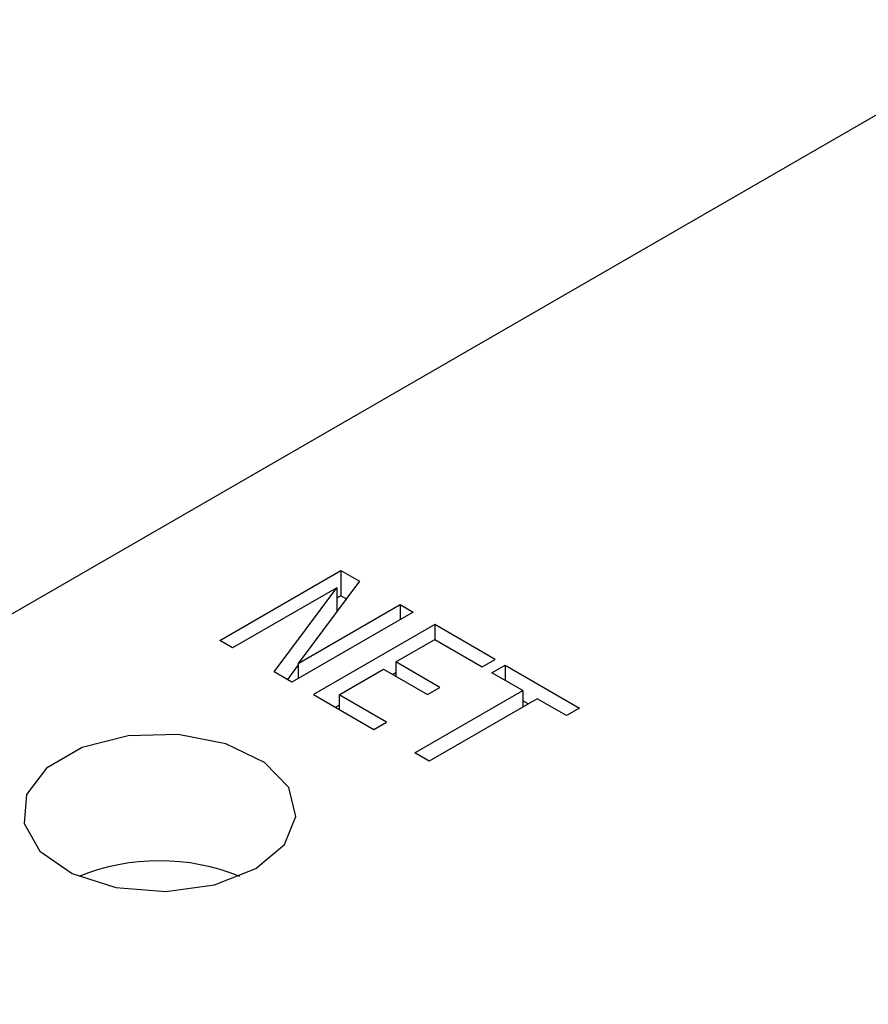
# Model space of a CAD drawing. Extents: x 9.3 to 31.1, y 5.1 to 19.6.
# Tile 118 of 132: x 28.838 to 29.052, y 19.31 to 19.558. Entities that reach past the tile are written whole.
import ezdxf

# ---------------------------------------------------------------- set-up
doc = ezdxf.new("R2010")
doc.units = 0
doc.layers.get('0').update_dxf_attribs({"linetype": 'CONTINUOUS'})

msp = doc.modelspace()

# ---------------------------------------------------------------- linework, layer by layer
at = {"color": 7, "linetype": 'CONTINUOUS'}
for p, q in [((28.6658063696, 19.3098437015), (29.0959165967, 19.5581410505)), ((28.8888382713, 19.4016102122), (28.91941179, 19.4192599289)), ((28.91941179, 19.4192599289), (28.9240773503, 19.4165665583)), ((28.91941179, 19.4192599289), (28.91941179, 19.4128304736)), ((28.9183578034, 19.414890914), (28.8920953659, 19.3997299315)), ((28.9025708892, 19.3936825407), (28.9183578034, 19.414890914)), ((28.9240773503, 19.4165665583), (28.9086422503, 19.395815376)), ((28.9183578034, 19.414890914), (28.9183578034, 19.4088771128)), ((28.91941179, 19.4128304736), (28.9183578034, 19.4122220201)), ((28.92073164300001, 19.41206853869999), (28.91941179, 19.4128304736)), ((28.9086422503, 19.395815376), (28.9343327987, 19.4106462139)), ((28.9343327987, 19.4106462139), (28.9375898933, 19.4087659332)), ((28.9343327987, 19.4106462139), (28.9343327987, 19.4068856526)), ((28.9375898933, 19.4087659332), (28.9070163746, 19.3911162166)), ((28.9430477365, 19.4056151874), (28.91247421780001, 19.3879654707)), ((28.95827685, 19.3968236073), (28.9430477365, 19.4056151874)), ((28.9430477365, 19.4056151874), (28.9430477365, 19.4018038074)), ((28.8920953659, 19.3997299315), (28.8888382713, 19.4016102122)), ((28.9332836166, 19.396167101), (28.9430495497, 19.4018048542)), ((28.9430495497, 19.4018048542), (28.9549775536, 19.3949189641)), ((28.9086422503, 19.3954094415), (28.9059183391, 19.391750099)), ((28.9086422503, 19.395815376), (28.9086422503, 19.3920548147)), ((28.944375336, 19.3897639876), (28.9332836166, 19.396167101)), ((28.9332836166, 19.396167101), (28.9332836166, 19.392560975)), ((28.9549775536, 19.3949189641), (28.95827685, 19.3968236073)), ((28.9574863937, 19.3934706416), (28.96078569, 19.3953752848)), ((28.96078569, 19.3953752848), (28.9795360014, 19.3845509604)), ((28.96078569, 19.3953752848), (28.96078569, 19.3915659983)), ((28.9070163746, 19.3911162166), (28.9025708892, 19.3936825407)), ((28.9189866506, 19.3879136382), (28.9301602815, 19.394364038)), ((28.9301602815, 19.394364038), (28.9412520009, 19.3879609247)), ((28.9324278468, 19.3930550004), (28.9332836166, 19.3935490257)), ((28.965277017, 19.3889732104), (28.9574863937, 19.3934706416)), ((28.9412520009, 19.3879609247), (28.944375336, 19.3897639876)), ((28.91247421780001, 19.3879654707), (28.9277033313, 19.3791738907)), ((28.9309146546, 19.3810277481), (28.9189866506, 19.3879136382)), ((28.9189866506, 19.3879136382), (28.9189866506, 19.3842059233)), ((28.9380027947, 19.373228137), (28.965277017, 19.3889732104)), ((28.965277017, 19.3889732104), (28.965277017, 19.3848061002)), ((28.9180428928, 19.3847507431), (28.9189866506, 19.38529556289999)), ((28.9688862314, 19.3868896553), (28.9416120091, 19.3711445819)), ((28.9666168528, 19.3855795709), (28.965277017, 19.3863530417)), ((28.97623670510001, 19.3826463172), (28.9688862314, 19.3868896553)), ((28.9795360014, 19.3845509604), (28.97623670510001, 19.3826463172)), ((28.9277033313, 19.3791738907), (28.9309146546, 19.3810277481)), ((28.9416120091, 19.3711445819), (28.9380027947, 19.373228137))]:
    msp.add_line(p, q, dxfattribs=at)
at = {"color": 7, "linetype": 'CONTINUOUS', "flags": 128}
msp.add_lwpolyline([(28.8979907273, 19.3440958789), (28.9051453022, 19.350125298), (28.908043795, 19.3572395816), (28.9062947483, 19.3644779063), (28.9001343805, 19.3708626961), (28.8903946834, 19.37553165), (28.8783910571, 19.3778541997), (28.8657446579, 19.3775166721), (28.8541634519, 19.3745646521), (28.84521154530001, 19.3693968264), (28.84009794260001, 19.3627111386), (28.8395132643, 19.3554105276), (28.8435364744, 19.3484809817), (28.851624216, 19.3428583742), (28.8626841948, 19.3393020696), (28.8752226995, 19.3382923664), (28.8875463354, 19.3399656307), (28.8979907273, 19.3440958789)], dxfattribs=at)
at = {"color": 7, "linetype": 'CONTINUOUS'}
msp.add_arc((28.8736317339, 19.2921006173), 0.0539429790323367, 67.9114553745, 112.0885446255, dxfattribs=at)

doc.saveas('drawing.dxf')
